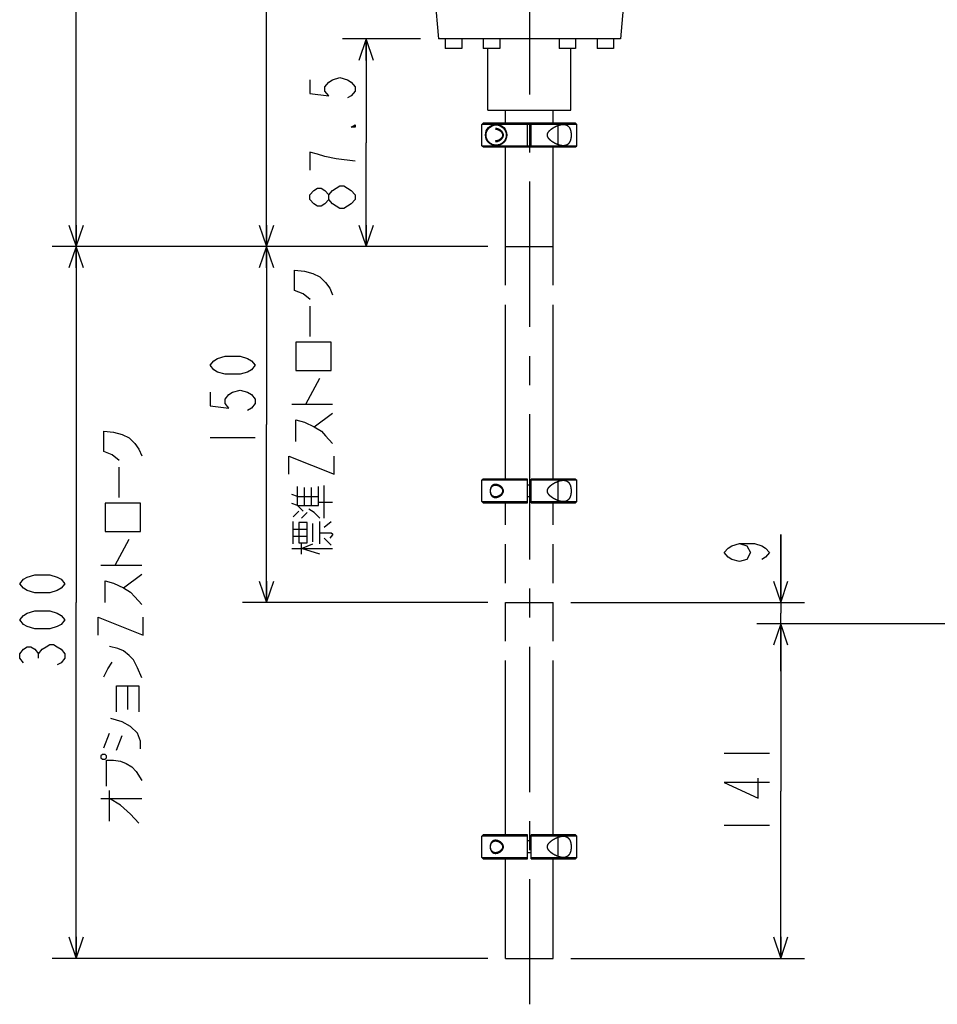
# Model space of a CAD drawing. Extents: x 0 to 594, y 0 to 420.
# Tile 23 of 67: x 212 to 289, y 110 to 193. Entities that reach past the tile are written whole.
import ezdxf

# ---------------------------------------------------------------- set-up
doc = ezdxf.new("R2010")
doc.units = 0
doc.header["$LTSCALE"] = 32.67
for name, pattern in [('CENTER', [0.6, 0.375, -0.075, 0.075, -0.075]), ('HIDDEN', [0.2, 0.1, -0.1]), ('PHANTOM', [0.8, 0.45, -0.05, 0.1, -0.05, 0.1, -0.05])]:
    doc.linetypes.add(name, pattern=pattern)
doc.layers.get('0').update_dxf_attribs({"linetype": 'CONTINUOUS'})
for name, color, linetype in [('DEFAULT_1', 7, 'CENTER'), ('DEFAULT_2', 8, 'HIDDEN'), ('DEFAULT_3', 7, 'PHANTOM'), ('DRA_ITEM', 7, 'CONTINUOUS'), ('DRIV_DIM', 7, 'CONTINUOUS')]:
    doc.layers.add(name, color=color, linetype=linetype)
doc.styles.get("Standard").update_dxf_attribs({"font": 'txt', "width": 0.8})
doc.dimstyles.new('DIMSTYLE_1', dxfattribs={"dimtxt": 3.8, "dimasz": 1.8, "dimexe": 0.18, "dimexo": 0.0625, "dimgap": 0.09, "dimtad": 1, "dimdec": 3, "dimlfac": 5, "dimtxsty": 'STANDARD', "dimblk": 'OPEN', "dimblk1": 'OPEN', "dimblk2": 'OPEN', "dimcen": 0.09, "dimazin": 3, "dimtp": 0.001, "dimtm": 0.001, "dimtfac": 1, "dimtdec": 3, "dimtofl": 0, "dimtmove": 0, "dimatfit": 3, "dimtolj": 1})

# ---------------------------------------------------------------- blocks, each defined once
blk = doc.blocks.new('_OPEN')
at = {"color": 0, "linetype": 'BYBLOCK'}
for p, q in [((0, 0), (-1, 0.342)), ((-1, -0.342), (0, 0)), ((-1, 0), (0, 0))]:
    blk.add_line(p, q, dxfattribs=at)
blk = doc.blocks.new('*D0')
at = {"layer": 'DRIV_DIM', "color": 2, "linetype": 'CONTINUOUS'}
for p, q in [((251.318, 173.646), (230.654, 173.646)), ((232.654, 173.646), (232.654, 158.646)), ((232.654, 143.646), (232.654, 158.646)), ((251.318, 143.646), (230.654, 143.646))]:
    blk.add_line(p, q, dxfattribs=at)
at = {"layer": 'DRIV_DIM', "color": 2, "linetype": 'CONTINUOUS', "xscale": 1.8, "yscale": 1.8, "zscale": 1.8}
for p, rotation in [((232.654, 173.646), 90), ((232.654, 143.646), 270)]:
    blk.add_blockref('_OPEN', p, dxfattribs=dict(at, rotation=rotation))
blk = doc.blocks.new('*D1')
at = {"layer": 'DRIV_DIM', "color": 2, "linetype": 'CONTINUOUS'}
for p, q in [((251.318, 173.646), (214.614, 173.646)), ((216.614, 173.646), (216.614, 143.646)), ((216.614, 113.646), (216.614, 143.646)), ((251.318, 113.646), (214.614, 113.646))]:
    blk.add_line(p, q, dxfattribs=at)
at = {"layer": 'DRIV_DIM', "color": 2, "linetype": 'CONTINUOUS', "xscale": 1.8, "yscale": 1.8, "zscale": 1.8}
for p, rotation in [((216.614, 173.646), 90), ((216.614, 113.646), 270)]:
    blk.add_blockref('_OPEN', p, dxfattribs=dict(at, rotation=rotation))
blk = doc.blocks.new('*D2')
at = {"layer": 'DRIV_DIM', "color": 2, "linetype": 'CONTINUOUS'}
for p, q in [((275.996, 143.646), (275.996, 149.366)), ((275.996, 149.366), (275.996, 142.746)), ((258.318, 143.646), (277.996, 143.646)), ((275.996, 137.846), (275.996, 142.746)), ((339.318, 141.846), (273.996, 141.846)), ((275.996, 141.846), (275.996, 137.846))]:
    blk.add_line(p, q, dxfattribs=at)
at = {"layer": 'DRIV_DIM', "color": 2, "linetype": 'CONTINUOUS', "xscale": 1.8, "yscale": 1.8, "zscale": 1.8}
for p, rotation in [((275.996, 143.646), 270), ((275.996, 141.846), 90)]:
    blk.add_blockref('_OPEN', p, dxfattribs=dict(at, rotation=rotation))
blk = doc.blocks.new('*D3')
at = {"layer": 'DRIV_DIM', "color": 2, "linetype": 'CONTINUOUS'}
for p, q in [((339.318, 141.846), (273.996, 141.846)), ((275.996, 141.846), (275.996, 127.746)), ((275.996, 113.646), (275.996, 127.746)), ((258.318, 113.646), (277.996, 113.646))]:
    blk.add_line(p, q, dxfattribs=at)
at = {"layer": 'DRIV_DIM', "color": 2, "linetype": 'CONTINUOUS', "xscale": 1.8, "yscale": 1.8, "zscale": 1.8}
for p, rotation in [((275.996, 141.846), 90), ((275.996, 113.646), 270)]:
    blk.add_blockref('_OPEN', p, dxfattribs=dict(at, rotation=rotation))
blk = doc.blocks.new('*D4')
at = {"layer": 'DRIV_DIM', "color": 2, "linetype": 'CONTINUOUS'}
for p, q in [((249.42, 243.646), (230.654, 243.646)), ((232.654, 243.646), (232.654, 208.646)), ((232.654, 173.646), (232.654, 208.646)), ((251.318, 173.646), (230.654, 173.646))]:
    blk.add_line(p, q, dxfattribs=at)
at = {"layer": 'DRIV_DIM', "color": 2, "linetype": 'CONTINUOUS', "xscale": 1.8, "yscale": 1.8, "zscale": 1.8}
for p, rotation in [((232.654, 243.646), 90), ((232.654, 173.646), 270)]:
    blk.add_blockref('_OPEN', p, dxfattribs=dict(at, rotation=rotation))
blk = doc.blocks.new('*D5')
at = {"layer": 'DRIV_DIM', "color": 2, "linetype": 'CONTINUOUS'}
for p, q in [((249.418, 273.646), (214.614, 273.646)), ((216.614, 273.646), (216.614, 223.646)), ((216.614, 173.646), (216.614, 223.646)), ((251.318, 173.646), (214.614, 173.646))]:
    blk.add_line(p, q, dxfattribs=at)
at = {"layer": 'DRIV_DIM', "color": 2, "linetype": 'CONTINUOUS', "xscale": 1.8, "yscale": 1.8, "zscale": 1.8}
for p, rotation in [((216.614, 273.646), 90), ((216.614, 173.646), 270)]:
    blk.add_blockref('_OPEN', p, dxfattribs=dict(at, rotation=rotation))
blk = doc.blocks.new('*D7')
at = {"layer": 'DRIV_DIM', "color": 2, "linetype": 'CONTINUOUS'}
for p, q in [((260.218, 273.646), (412.367, 273.646)), ((410.367, 273.646), (410.367, 207.746)), ((410.367, 141.846), (410.367, 207.746)), ((384.318, 141.846), (412.367, 141.846))]:
    blk.add_line(p, q, dxfattribs=at)
at = {"layer": 'DRIV_DIM', "color": 2, "linetype": 'CONTINUOUS', "xscale": 1.8, "yscale": 1.8, "zscale": 1.8}
for p, rotation in [((410.367, 273.646), 90), ((410.367, 141.846), 270)]:
    blk.add_blockref('_OPEN', p, dxfattribs=dict(at, rotation=rotation))
blk = doc.blocks.new('*D27')
at = {"layer": 'DRIV_DIM', "color": 2, "linetype": 'CONTINUOUS'}
for p, q in [((245.65, 191.146), (239.072, 191.146)), ((241.072, 191.146), (241.072, 182.396)), ((241.072, 173.646), (241.072, 182.396)), ((251.318, 173.646), (239.072, 173.646))]:
    blk.add_line(p, q, dxfattribs=at)
at = {"layer": 'DRIV_DIM', "color": 2, "linetype": 'CONTINUOUS', "xscale": 1.8, "yscale": 1.8, "zscale": 1.8}
for p, rotation in [((241.072, 191.146), 90), ((241.072, 173.646), 270)]:
    blk.add_blockref('_OPEN', p, dxfattribs=dict(at, rotation=rotation))

msp = doc.modelspace()

# ---------------------------------------------------------------- linework, layer by layer
at = {"color": 7, "linetype": 'CONTINUOUS'}
for p, q in [((246.83748, 194.71852), (247.15, 191.1464)), ((262.76963, 194.39869), (262.48509, 191.1464)), ((262.48509, 191.1464), (247.15, 191.1464)), ((247.71754, 191.1464), (247.71754, 190.3464)), ((249.11754, 191.1464), (249.11754, 190.3464)), ((250.91754, 191.1464), (250.91754, 190.3464)), ((252.31754, 191.1464), (252.31754, 190.3464)), ((257.31754, 191.1464), (257.31754, 190.3464)), ((258.71754, 191.1464), (258.71754, 190.3464)), ((260.51754, 191.1464), (260.51754, 190.3464)), ((261.91754, 191.1464), (261.91754, 190.3464)), ((249.11754, 190.3464), (247.71754, 190.3464)), ((252.31754, 190.3464), (250.91754, 190.3464)), ((251.31754, 185.1464), (251.31754, 190.3464)), ((258.71754, 190.3464), (257.31754, 190.3464)), ((258.31754, 185.1464), (258.31754, 190.3464)), ((261.91754, 190.3464), (260.51754, 190.3464)), ((251.31754, 185.1464), (258.31754, 185.1464)), ((252.81754, 184.0464), (252.81754, 185.1464)), ((256.81754, 184.0464), (256.81754, 185.1464)), ((250.82036, 182.1464), (250.82036, 183.9464)), ((252.00974, 183.94636), (250.82036, 183.9464)), ((258.71742, 184.0464), (250.92043, 184.0464)), ((258.81754, 183.94636), (252.02535, 183.94636)), ((258.71751, 184.0464), (258.81754, 183.94636)), ((258.81754, 182.14643), (258.81754, 183.94636)), ((250.82036, 182.1464), (252.00974, 182.14643)), ((250.92043, 182.0464), (258.71742, 182.0464)), ((252.02535, 182.14643), (258.81754, 182.14643)), ((252.81754, 173.6464), (252.81754, 182.0464)), ((256.81754, 173.6464), (256.81754, 182.0464)), ((258.71751, 182.0464), (258.81754, 182.14643)), ((252.81754, 173.6464), (256.81754, 173.6464))]:
    msp.add_line(p, q, dxfattribs=at)
for radius in [0.9, 0.85]:
    msp.add_circle((252.01754, 183.0464), radius, dxfattribs=at)
for points, knots in [([(250.82036, 183.9464), (250.83712, 183.96314), (250.87051, 183.99644), (250.90383, 184.02981), (250.92043, 184.0464)], [0, 0, 0, 0, 0.5024294, 1, 1, 1, 1]), ([(250.92043, 182.0464), (250.90383, 182.06298), (250.87051, 182.09635), (250.83712, 182.12965), (250.82036, 182.1464)], [0, 0, 0, 0, 0.49760162, 1, 1, 1, 1])]:
    msp.add_open_spline(points, degree=3, knots=knots, dxfattribs=at)
at = {"layer": 'DEFAULT_1', "color": 7, "linetype": 'CENTER'}
msp.add_line((254.81754, 277.13145), (254.81754, 109.77107), dxfattribs=at)
at = {"layer": 'DEFAULT_2', "color": 8, "linetype": 'HIDDEN'}
for points in [[(251.96097, 182.4964, 2.8), (252.01597, 182.4964, 2.8545), (252.12037, 182.51286, 2.95687), (252.26117, 182.56636, 3.07789), (252.38328, 182.63849, 3.17512), (252.48704, 182.72553, 3.25162), (252.56799, 182.82541, 3.30781), (252.61834, 182.93035, 3.34125), (252.63734, 183.03865, 3.3536), (252.62263, 183.14957, 3.34405), (252.57434, 183.25778, 3.31212), (252.49305, 183.36141, 3.25592), (252.389, 183.45035, 3.17952), (252.26531, 183.52458, 3.08136), (252.12259, 183.57948, 2.95899), (252.01674, 183.5964, 2.85523), (251.96097, 183.5964, 2.8)], [(251.96097, 153.5964, 2.8), (251.90288, 153.5964, 2.74113), (251.7985, 153.57714, 2.62661), (251.67891, 153.50429, 2.48161), (251.59144, 153.3954, 2.36579), (251.53655, 153.26642, 2.28837), (251.50903, 153.11842, 2.24807), (251.50914, 152.9738, 2.24822), (251.53646, 152.82658, 2.28825), (251.59178, 152.6968, 2.36625), (251.67892, 152.58854, 2.48163), (251.79878, 152.51552, 2.62693), (251.903, 152.4964, 2.74126), (251.96097, 152.4964, 2.8)], [(251.96097, 152.4964, 2.8), (252.01597, 152.4964, 2.8545), (252.12037, 152.51286, 2.95687), (252.26117, 152.56636, 3.07789), (252.38328, 152.63849, 3.17512), (252.48704, 152.72553, 3.25162), (252.56799, 152.82541, 3.30781), (252.61834, 152.93035, 3.34125), (252.63734, 153.03865, 3.3536), (252.62263, 153.14957, 3.34405), (252.57434, 153.25778, 3.31212), (252.49305, 153.36141, 3.25592), (252.389, 153.45035, 3.17952), (252.26531, 153.52458, 3.08136), (252.12259, 153.57948, 2.95899), (252.01674, 153.5964, 2.85523), (251.96097, 153.5964, 2.8)], [(251.96097, 123.5964, 2.8), (251.90288, 123.5964, 2.74113), (251.7985, 123.57714, 2.62661), (251.67891, 123.50429, 2.48161), (251.59144, 123.3954, 2.36579), (251.53655, 123.26642, 2.28837), (251.50903, 123.11842, 2.24807), (251.50914, 122.9738, 2.24822), (251.53646, 122.82658, 2.28825), (251.59178, 122.6968, 2.36625), (251.67892, 122.58854, 2.48163), (251.79878, 122.51552, 2.62693), (251.903, 122.4964, 2.74126), (251.96097, 122.4964, 2.8)], [(251.96097, 122.4964, 2.8), (252.01597, 122.4964, 2.8545), (252.12037, 122.51286, 2.95687), (252.26117, 122.56636, 3.07789), (252.38328, 122.63849, 3.17512), (252.48704, 122.72553, 3.25162), (252.56799, 122.82541, 3.30781), (252.61834, 122.93035, 3.34125), (252.63734, 123.03865, 3.3536), (252.62263, 123.14957, 3.34405), (252.57434, 123.25778, 3.31212), (252.49305, 123.36141, 3.25592), (252.389, 123.45035, 3.17952), (252.26531, 123.52458, 3.08136), (252.12259, 123.57948, 2.95899), (252.01674, 123.5964, 2.85523), (251.96097, 123.5964, 2.8)]]:
    msp.add_open_spline(points, degree=3, dxfattribs=at)
at = {"layer": 'DEFAULT_3', "color": 8, "linetype": 'PHANTOM'}
for p, q in [((250.91758, 184.0464), (250.81754, 183.94636)), ((250.81754, 182.14643), (250.81754, 183.94636)), ((252.02535, 183.94636), (250.81754, 183.94636)), ((250.92043, 184.0464), (250.91765, 184.0464)), ((254.66754, 183.9464), (252.02535, 183.94636)), ((254.66754, 182.0464), (254.66754, 184.0464)), ((254.96754, 182.0464), (254.96754, 184.0464)), ((257.66644, 183.94636), (254.96754, 183.9464)), ((257.21754, 183.85232), (257.21754, 182.2417)), ((250.91758, 182.0464), (250.81754, 182.14643)), ((250.81754, 182.14643), (252.02535, 182.14643)), ((250.91765, 182.0464), (250.92043, 182.0464)), ((252.02535, 182.14643), (254.66754, 182.1464)), ((254.96754, 182.1464), (257.66644, 182.14643)), ((252.81754, 154.0464), (252.81754, 173.6464)), ((256.81754, 154.0464), (256.81754, 173.6464)), ((250.91758, 154.0464), (250.81754, 153.94636)), ((254.66754, 153.9464), (250.81754, 153.94636)), ((250.81754, 152.14643), (250.81754, 153.94636)), ((254.66754, 154.0464), (250.91765, 154.0464)), ((254.66754, 152.0464), (254.66754, 154.0464)), ((254.96754, 152.0464), (254.96754, 154.0464)), ((258.71744, 154.0464), (254.96754, 154.0464)), ((257.66644, 153.94636), (254.96754, 153.9464)), ((257.21754, 153.85232), (257.21754, 152.2417)), ((258.81754, 153.94636), (257.68174, 153.94636)), ((258.71751, 154.0464), (258.81754, 153.94636)), ((258.81754, 152.14643), (258.81754, 153.94636)), ((254.96754, 153.5464), (254.66754, 153.5464)), ((250.91758, 152.0464), (250.81754, 152.14643)), ((250.81754, 152.14643), (254.66754, 152.1464)), ((250.91765, 152.0464), (254.66754, 152.0464)), ((252.81754, 124.0464), (252.81754, 152.0464)), ((254.96754, 152.5464), (254.66754, 152.5464)), ((254.96754, 152.1464), (257.66644, 152.14643)), ((254.96754, 152.0464), (258.71744, 152.0464)), ((256.81754, 124.0464), (256.81754, 152.0464)), ((257.68174, 152.14643), (258.81754, 152.14643)), ((258.71751, 152.0464), (258.81754, 152.14643)), ((252.81754, 143.6464), (256.81754, 143.6464)), ((250.91758, 124.0464), (250.81754, 123.94636)), ((254.66754, 123.9464), (250.81754, 123.94636)), ((250.81754, 122.14643), (250.81754, 123.94636)), ((254.66754, 124.0464), (250.91765, 124.0464)), ((254.66754, 122.0464), (254.66754, 124.0464)), ((254.96754, 122.0464), (254.96754, 124.0464)), ((258.71744, 124.0464), (254.96754, 124.0464)), ((257.66644, 123.94636), (254.96754, 123.9464)), ((257.21754, 123.85232), (257.21754, 122.2417)), ((258.81754, 123.94636), (257.68174, 123.94636)), ((258.71751, 124.0464), (258.81754, 123.94636)), ((258.81754, 122.14643), (258.81754, 123.94636)), ((254.96754, 123.5464), (254.66754, 123.5464)), ((250.91758, 122.0464), (250.81754, 122.14643)), ((250.81754, 122.14643), (254.66754, 122.1464)), ((250.91765, 122.0464), (254.66754, 122.0464)), ((252.81754, 113.6464), (252.81754, 122.0464)), ((254.96754, 122.5464), (254.66754, 122.5464)), ((254.96754, 122.1464), (257.66644, 122.14643)), ((254.96754, 122.0464), (258.71744, 122.0464)), ((256.81754, 113.6464), (256.81754, 122.0464)), ((257.68174, 122.14643), (258.81754, 122.14643)), ((258.71751, 122.0464), (258.81754, 122.14643)), ((252.81754, 113.6464), (256.81754, 113.6464))]:
    msp.add_line(p, q, dxfattribs=at)
for points, knots in [([(251.96097, 183.5464), (251.98857, 183.5464), (252.0418, 183.54181), (252.11819, 183.52431), (252.1905, 183.49863), (252.26156, 183.46443), (252.33186, 183.42061), (252.39858, 183.36717), (252.45729, 183.3058), (252.50444, 183.23883), (252.53798, 183.16786), (252.55661, 183.09323), (252.5586, 183.01617), (252.54328, 182.94048), (252.51348, 182.87064), (252.47366, 182.8086), (252.42688, 182.75394), (252.37521, 182.70615), (252.32076, 182.66525), (252.2655, 182.6312), (252.21082, 182.60363), (252.15759, 182.58206), (252.1063, 182.56595), (252.05691, 182.55473), (252.00872, 182.54798), (251.97682, 182.5464), (251.96097, 182.5464)], [0, 0, 0, 0, 0.04874527, 0.0938704, 0.13808737, 0.18397538, 0.23288529, 0.28406276, 0.33454461, 0.38238186, 0.42808923, 0.47238233, 0.51725383, 0.56307726, 0.60766088, 0.65058142, 0.6927773, 0.73438012, 0.7746429, 0.81285141, 0.84886034, 0.88265973, 0.91416795, 0.94369363, 0.97201589, 1, 1, 1, 1]), ([(257.23306, 182.23447), (257.17825, 182.25433), (257.06758, 182.30023), (256.90983, 182.38118), (256.76299, 182.47183), (256.63313, 182.56772), (256.52126, 182.66877), (256.43014, 182.77561), (256.36547, 182.88788), (256.33272, 183.00808), (256.34069, 183.13561), (256.39388, 183.26362), (256.48341, 183.38466), (256.59787, 183.49606), (256.72642, 183.59564), (256.85801, 183.68079), (256.98367, 183.7503), (257.09854, 183.80515), (257.20293, 183.84814), (257.30041, 183.88226), (257.39433, 183.90924), (257.48652, 183.92949), (257.57707, 183.94257), (257.63701, 183.9461), (257.66644, 183.94636)], [0, 0, 0, 0, 0.05867704, 0.12046371, 0.17833719, 0.23223286, 0.28277778, 0.32981092, 0.37307455, 0.41218779, 0.45351153, 0.49922469, 0.54974886, 0.60414417, 0.65955963, 0.71321796, 0.76179918, 0.80404546, 0.84131325, 0.8754115, 0.90797308, 0.93964325, 0.97036721, 1, 1, 1, 1]), ([(257.68174, 183.94636), (257.75151, 183.94574), (257.88326, 183.9285), (258.05428, 183.83941), (258.17786, 183.70384), (258.26148, 183.53736), (258.31373, 183.3489), (258.33867, 183.14774), (258.33846, 182.94146), (258.31307, 182.74052), (258.26052, 182.5531), (258.1772, 182.38832), (258.05447, 182.25363), (257.88378, 182.16437), (257.75163, 182.14705), (257.68174, 182.14643)], [0, 0, 0, 0, 0.08359738, 0.15615357, 0.22628529, 0.2997239, 0.37744884, 0.45954645, 0.54186409, 0.62401097, 0.70148641, 0.77402431, 0.84337177, 0.91626561, 1, 1, 1, 1]), ([(257.66644, 182.14643), (257.59387, 182.14707), (257.45249, 182.16558), (257.31017, 182.20694), (257.23917, 182.23226), (257.23306, 182.23447)], [0, 0, 0, 0, 0.49063196, 0.95611083, 1, 1, 1, 1]), ([(257.23306, 152.23447), (257.17825, 152.25433), (257.06758, 152.30023), (256.90983, 152.38118), (256.76299, 152.47183), (256.63313, 152.56772), (256.52126, 152.66877), (256.43014, 152.77561), (256.36547, 152.88788), (256.33272, 153.00808), (256.34069, 153.13561), (256.39388, 153.26362), (256.48341, 153.38466), (256.59787, 153.49606), (256.72642, 153.59564), (256.85801, 153.68079), (256.98367, 153.7503), (257.09854, 153.80515), (257.20293, 153.84814), (257.30041, 153.88226), (257.39433, 153.90924), (257.48652, 153.92949), (257.57707, 153.94257), (257.63701, 153.9461), (257.66644, 153.94636)], [0, 0, 0, 0, 0.05867704, 0.12046371, 0.17833719, 0.23223286, 0.28277778, 0.32981092, 0.37307455, 0.41218779, 0.45351153, 0.49922469, 0.54974886, 0.60414417, 0.65955963, 0.71321796, 0.76179918, 0.80404546, 0.84131325, 0.8754115, 0.90797308, 0.93964325, 0.97036721, 1, 1, 1, 1]), ([(257.68174, 153.94636), (257.75151, 153.94574), (257.88326, 153.9285), (258.05428, 153.83941), (258.17786, 153.70384), (258.26148, 153.53736), (258.31373, 153.3489), (258.33867, 153.14774), (258.33846, 152.94146), (258.31307, 152.74052), (258.26052, 152.5531), (258.1772, 152.38832), (258.05447, 152.25363), (257.88378, 152.16437), (257.75163, 152.14705), (257.68174, 152.14643)], [0, 0, 0, 0, 0.08359738, 0.15615357, 0.22628529, 0.2997239, 0.37744884, 0.45954645, 0.54186409, 0.62401097, 0.70148641, 0.77402431, 0.84337177, 0.91626561, 1, 1, 1, 1]), ([(251.96097, 152.5464), (251.92899, 152.5464), (251.86341, 152.55295), (251.76769, 152.58772), (251.6808, 152.65264), (251.61274, 152.74501), (251.5675, 152.85597), (251.54484, 152.97598), (251.54333, 153.09989), (251.56334, 153.22234), (251.60696, 153.33757), (251.67501, 153.43464), (251.76361, 153.5032), (251.86151, 153.53961), (251.9285, 153.5464), (251.96097, 153.5464)], [0, 0, 0, 0, 0.06586918, 0.13447092, 0.20718281, 0.28588701, 0.36775192, 0.45196729, 0.53598003, 0.62175069, 0.70606373, 0.78768092, 0.86265372, 0.93311915, 1, 1, 1, 1]), ([(251.96097, 153.5464), (251.98857, 153.5464), (252.0418, 153.54181), (252.11819, 153.52431), (252.1905, 153.49863), (252.26156, 153.46443), (252.33186, 153.42061), (252.39858, 153.36717), (252.45729, 153.3058), (252.50444, 153.23883), (252.53798, 153.16786), (252.55661, 153.09323), (252.5586, 153.01617), (252.54328, 152.94048), (252.51348, 152.87064), (252.47366, 152.8086), (252.42688, 152.75394), (252.37521, 152.70615), (252.32076, 152.66525), (252.2655, 152.6312), (252.21082, 152.60363), (252.15759, 152.58206), (252.1063, 152.56595), (252.05691, 152.55473), (252.00872, 152.54798), (251.97682, 152.5464), (251.96097, 152.5464)], [0, 0, 0, 0, 0.04874527, 0.0938704, 0.13808737, 0.18397538, 0.23288529, 0.28406276, 0.33454461, 0.38238186, 0.42808923, 0.47238233, 0.51725383, 0.56307726, 0.60766088, 0.65058142, 0.6927773, 0.73438012, 0.7746429, 0.81285141, 0.84886034, 0.88265973, 0.91416795, 0.94369363, 0.97201589, 1, 1, 1, 1]), ([(257.66644, 152.14643), (257.59387, 152.14707), (257.45249, 152.16558), (257.31017, 152.20694), (257.23917, 152.23226), (257.23306, 152.23447)], [0, 0, 0, 0, 0.49063196, 0.95611083, 1, 1, 1, 1]), ([(257.23306, 122.23447), (257.17825, 122.25433), (257.06758, 122.30023), (256.90983, 122.38118), (256.76299, 122.47183), (256.63313, 122.56772), (256.52126, 122.66877), (256.43014, 122.77561), (256.36547, 122.88788), (256.33272, 123.00808), (256.34069, 123.13561), (256.39388, 123.26362), (256.48341, 123.38466), (256.59787, 123.49606), (256.72642, 123.59564), (256.85801, 123.68079), (256.98367, 123.7503), (257.09854, 123.80515), (257.20293, 123.84814), (257.30041, 123.88226), (257.39433, 123.90924), (257.48652, 123.92949), (257.57707, 123.94257), (257.63701, 123.9461), (257.66644, 123.94636)], [0, 0, 0, 0, 0.05867704, 0.12046371, 0.17833719, 0.23223286, 0.28277778, 0.32981092, 0.37307455, 0.41218779, 0.45351153, 0.49922469, 0.54974886, 0.60414417, 0.65955963, 0.71321796, 0.76179918, 0.80404546, 0.84131325, 0.8754115, 0.90797308, 0.93964325, 0.97036721, 1, 1, 1, 1]), ([(257.68174, 123.94636), (257.75151, 123.94574), (257.88326, 123.9285), (258.05428, 123.83941), (258.17786, 123.70384), (258.26148, 123.53736), (258.31373, 123.3489), (258.33867, 123.14774), (258.33846, 122.94146), (258.31307, 122.74052), (258.26052, 122.5531), (258.1772, 122.38832), (258.05447, 122.25363), (257.88378, 122.16437), (257.75163, 122.14705), (257.68174, 122.14643)], [0, 0, 0, 0, 0.08359738, 0.15615357, 0.22628529, 0.2997239, 0.37744884, 0.45954645, 0.54186409, 0.62401097, 0.70148641, 0.77402431, 0.84337177, 0.91626561, 1, 1, 1, 1]), ([(251.96097, 122.5464), (251.92899, 122.5464), (251.86341, 122.55295), (251.76769, 122.58772), (251.6808, 122.65264), (251.61274, 122.74501), (251.5675, 122.85597), (251.54484, 122.97598), (251.54333, 123.09989), (251.56334, 123.22234), (251.60696, 123.33757), (251.67501, 123.43464), (251.76361, 123.5032), (251.86151, 123.53961), (251.9285, 123.5464), (251.96097, 123.5464)], [0, 0, 0, 0, 0.06586918, 0.13447092, 0.20718281, 0.28588701, 0.36775192, 0.45196729, 0.53598003, 0.62175069, 0.70606373, 0.78768092, 0.86265372, 0.93311915, 1, 1, 1, 1]), ([(251.96097, 123.5464), (251.98857, 123.5464), (252.0418, 123.54181), (252.11819, 123.52431), (252.1905, 123.49863), (252.26156, 123.46443), (252.33186, 123.42061), (252.39858, 123.36717), (252.45729, 123.3058), (252.50444, 123.23883), (252.53798, 123.16786), (252.55661, 123.09323), (252.5586, 123.01617), (252.54328, 122.94048), (252.51348, 122.87064), (252.47366, 122.8086), (252.42688, 122.75394), (252.37521, 122.70615), (252.32076, 122.66525), (252.2655, 122.6312), (252.21082, 122.60363), (252.15759, 122.58206), (252.1063, 122.56595), (252.05691, 122.55473), (252.00872, 122.54798), (251.97682, 122.5464), (251.96097, 122.5464)], [0, 0, 0, 0, 0.04874527, 0.0938704, 0.13808737, 0.18397538, 0.23288529, 0.28406276, 0.33454461, 0.38238186, 0.42808923, 0.47238233, 0.51725383, 0.56307726, 0.60766088, 0.65058142, 0.6927773, 0.73438012, 0.7746429, 0.81285141, 0.84886034, 0.88265973, 0.91416795, 0.94369363, 0.97201589, 1, 1, 1, 1]), ([(257.66644, 122.14643), (257.59387, 122.14707), (257.45249, 122.16558), (257.31017, 122.20694), (257.23917, 122.23226), (257.23306, 122.23447)], [0, 0, 0, 0, 0.49063196, 0.95611083, 1, 1, 1, 1])]:
    msp.add_open_spline(points, degree=3, knots=knots, dxfattribs=at)
for points in [[(257.66644, 183.94636), (257.66898, 183.94639), (257.67153, 183.9464), (257.67407, 183.9464)], [(257.67407, 183.9464), (257.67535, 183.9464), (257.67663, 183.94639), (257.67792, 183.94639)], [(257.67792, 183.94639), (257.67919, 183.94638), (257.68047, 183.94637), (257.68174, 183.94636)], [(257.67027, 182.1464), (257.66899, 182.14641), (257.66772, 182.14642), (257.66644, 182.14643)], [(257.67407, 182.1464), (257.6728, 182.1464), (257.67154, 182.1464), (257.67027, 182.1464)], [(257.68174, 182.14643), (257.67919, 182.14641), (257.67663, 182.1464), (257.67407, 182.1464)], [(257.66644, 153.94636), (257.66898, 153.94639), (257.67153, 153.9464), (257.67407, 153.9464)], [(257.67407, 153.9464), (257.67535, 153.9464), (257.67663, 153.94639), (257.67792, 153.94639)], [(257.67792, 153.94639), (257.67919, 153.94638), (257.68047, 153.94637), (257.68174, 153.94636)], [(257.67027, 152.1464), (257.66899, 152.14641), (257.66772, 152.14642), (257.66644, 152.14643)], [(257.67407, 152.1464), (257.6728, 152.1464), (257.67154, 152.1464), (257.67027, 152.1464)], [(257.68174, 152.14643), (257.67919, 152.14641), (257.67663, 152.1464), (257.67407, 152.1464)], [(257.66644, 123.94636), (257.66898, 123.94639), (257.67153, 123.9464), (257.67407, 123.9464)], [(257.67407, 123.9464), (257.67535, 123.9464), (257.67663, 123.94639), (257.67792, 123.94639)], [(257.67792, 123.94639), (257.67919, 123.94638), (257.68047, 123.94637), (257.68174, 123.94636)], [(257.67027, 122.1464), (257.66899, 122.14641), (257.66772, 122.14642), (257.66644, 122.14643)], [(257.67407, 122.1464), (257.6728, 122.1464), (257.67154, 122.1464), (257.67027, 122.1464)], [(257.68174, 122.14643), (257.67919, 122.14641), (257.67663, 122.1464), (257.67407, 122.1464)]]:
    msp.add_open_spline(points, degree=3, dxfattribs=at)
at = {"layer": 'DRA_ITEM', "color": 2, "linetype": 'CONTINUOUS'}
for p, q in [((236.33581, 166.05928), (236.33581, 168.62428)), ((235.97955, 160.35927), (237.16706, 162.54428)), ((234.79206, 160.35927), (238.2358, 160.35927)), ((236.69205, 158.45928), (238.2358, 159.59928)), ((220.25416, 152.48558), (220.25416, 155.0506)), ((235.26705, 152.56927), (234.79206, 152.75927)), ((235.26705, 151.80928), (235.26705, 153.42427)), ((235.8608, 151.80928), (235.8608, 153.32927)), ((236.45456, 151.80928), (236.45456, 153.32927)), ((237.5233, 150.76427), (237.5233, 153.51928)), ((235.26705, 152.56927), (237.04831, 152.56927)), ((237.04831, 152.09428), (238.2358, 152.09428)), ((234.91081, 150.85928), (235.38581, 151.33427)), ((235.62331, 150.76427), (236.0983, 151.23928)), ((234.91081, 148.57928), (234.91081, 150.47927)), ((236.5733, 148.76927), (236.5733, 150.28928)), ((237.16706, 148.57928), (237.16706, 150.47927)), ((237.5233, 150.00428), (238.11705, 150.47927)), ((234.91081, 149.81427), (236.0983, 149.81427)), ((219.8979, 146.78559), (221.08541, 148.97058)), ((234.91081, 149.24427), (236.0983, 149.24427)), ((235.62331, 147.72428), (235.62331, 148.57928)), ((238.11705, 148.48427), (237.5233, 149.05427)), ((234.79206, 148.19927), (238.2358, 148.19927)), ((218.71041, 146.78559), (222.15415, 146.78559)), ((220.6104, 144.8856), (222.15415, 146.02559)), ((220.96666, 134.62559), (220.96666, 136.62059)), ((218.94791, 131.39559), (219.42291, 132.63059)), ((220.01665, 131.2056), (220.49167, 132.44058)), ((218.71041, 127.12059), (222.15415, 127.12059)), ((219.42291, 125.22059), (219.42291, 127.78558))]:
    msp.add_line(p, q, dxfattribs=at)
for points in [[(236.33581, 169.19428), (235.74206, 169.66927), (235.02957, 169.95427), (235.02957, 171.66427), (235.8608, 171.56928), (236.5733, 171.37927), (237.16706, 171.09427), (237.64206, 170.61928), (237.99831, 170.14428), (238.2358, 169.57426)], [(235.1483, 163.20927), (238.11705, 163.20927), (238.11705, 165.58427), (235.1483, 165.58427), (235.1483, 163.20927)], [(235.1483, 157.22427), (235.1483, 159.02928), (235.8608, 158.83927), (236.69205, 158.45928), (237.2858, 158.07927), (237.64206, 157.69927), (238.2358, 157.03428)], [(220.25416, 155.62059), (219.66041, 156.09559), (218.94791, 156.38059), (218.94791, 158.09059), (219.77915, 157.99558), (220.49167, 157.80559), (221.08541, 157.52059), (221.5604, 157.04559), (221.91666, 156.57058), (222.15415, 156.00058)], [(234.55455, 154.46927), (234.55455, 155.98927), (238.35455, 154.46927), (238.35455, 155.98927)], [(235.26705, 151.80928), (237.04831, 151.80928), (237.04831, 153.42427)], [(219.06665, 149.63558), (222.0354, 149.63558), (222.0354, 152.01059), (219.06665, 152.01059), (219.06665, 149.63558)], [(235.74206, 151.33427), (235.26705, 151.80928), (234.79206, 151.99928)], [(237.16706, 150.76427), (236.69205, 151.23928), (236.21706, 151.52428)], [(235.38581, 148.67427), (236.0983, 148.67427), (236.0983, 150.38427), (235.38581, 150.38427), (235.38581, 148.67427)], [(237.16706, 149.52927), (238.11705, 149.52927), (238.2358, 149.43428), (238.2358, 149.33927), (237.99831, 149.05427)], [(237.16706, 147.72428), (235.62331, 148.19927), (236.5733, 148.57928)], [(219.06665, 143.65059), (219.06665, 145.4556), (219.77915, 145.26558), (220.6104, 144.8856), (221.20416, 144.50559), (221.5604, 144.12558), (222.15415, 143.46058)], [(218.4729, 140.89558), (218.4729, 142.41559), (222.2729, 140.89558), (222.2729, 142.41559)], [(222.15415, 137.28559), (221.79791, 138.14059), (221.44165, 138.80558), (221.08541, 139.18559), (220.6104, 139.56559), (220.13541, 139.75558), (219.42291, 139.9456)], [(218.94791, 137.38058), (219.30415, 138.04559), (219.66041, 138.61559)], [(220.01665, 134.43558), (220.01665, 136.62059), (221.91666, 136.62059), (221.91666, 134.43558)], [(222.0354, 131.30058), (222.0354, 131.96559), (221.79791, 132.63059), (221.20416, 133.20059), (220.49167, 133.58058), (219.54166, 133.86558)], [(218.71041, 130.54059), (218.82916, 130.44558), (219.06665, 130.44558), (219.1854, 130.54059), (219.1854, 130.73058), (219.06665, 130.82559), (218.82916, 130.82559), (218.71041, 130.73058), (218.71041, 130.54059)], [(219.1854, 128.16559), (219.1854, 130.3506), (219.77915, 130.3506), (220.37291, 130.25559), (220.84791, 130.06558), (221.3229, 129.78058), (221.67916, 129.40059), (222.15415, 128.64058)], [(221.91666, 125.03059), (221.20416, 125.79058), (220.37291, 126.5506), (219.42291, 127.12059)]]:
    msp.add_lwpolyline(points, dxfattribs=at)
at = {"layer": 'DRIV_DIM', "color": 2, "linetype": 'CONTINUOUS'}
for p, q in [((227.90396, 157.56086), (231.70396, 157.56086)), ((213.44765, 138.94949), (213.44765, 139.32948)), ((271.24627, 130.93843), (275.04627, 130.93843)), ((271.24627, 124.85842), (275.04627, 124.85842))]:
    msp.add_line(p, q, dxfattribs=at)
for points in [[(236.32212, 187.69556), (236.32212, 186.55556), (237.90545, 186.36557), (237.58878, 186.74556), (237.58878, 187.12556), (237.90545, 187.50557), (238.22212, 187.69556), (238.85545, 187.88557), (239.48879, 187.69556), (239.80546, 187.50557), (240.12213, 187.12556), (240.12213, 186.74556), (239.80546, 186.36557), (239.48879, 186.17556)], [(240.12213, 183.89556), (240.12213, 183.70557), (239.80546, 183.70557), (240.12213, 183.89556)], [(240.12213, 180.85557), (238.53878, 181.04556), (237.58878, 181.23556), (236.95546, 181.42557), (236.32212, 181.61556), (236.32212, 180.09556)], [(237.90545, 177.62557), (237.58878, 177.24556), (237.27213, 177.05557), (236.95546, 177.05557), (236.63879, 177.24556), (236.32212, 177.62557), (236.32212, 178.00557), (236.63879, 178.38556), (236.95546, 178.57557), (237.27213, 178.57557), (237.58878, 178.38556), (237.90545, 178.00557)], [(240.12213, 177.62557), (239.80546, 177.24556), (239.48879, 177.05557), (239.17212, 176.86556), (238.85545, 176.86556), (238.53878, 177.05557), (238.22212, 177.24556), (237.90545, 177.62557), (237.90545, 178.00557), (238.22212, 178.38556), (238.53878, 178.57557), (238.85545, 178.76557), (239.17212, 178.76557), (239.48879, 178.57557), (239.80546, 178.38556), (240.12213, 178.00557), (240.12213, 177.62557)], [(231.70396, 163.64086), (231.38729, 163.26086), (231.07064, 163.07086), (230.4373, 162.88087), (229.17063, 162.88087), (228.53729, 163.07086), (228.22063, 163.26086), (227.90396, 163.64086), (228.22063, 164.02087), (228.53729, 164.21086), (229.17063, 164.40086), (230.4373, 164.40086), (231.07064, 164.21086), (231.38729, 164.02087), (231.70396, 163.64086)], [(227.90396, 161.36087), (227.90396, 160.22087), (229.4873, 160.03086), (229.17063, 160.41086), (229.17063, 160.79087), (229.4873, 161.17087), (229.80397, 161.36087), (230.4373, 161.55086), (231.07064, 161.36087), (231.38729, 161.17087), (231.70396, 160.79087), (231.70396, 160.41086), (231.38729, 160.03086), (231.07064, 159.84086)], [(272.51294, 148.60605), (273.14628, 148.41606), (273.46295, 147.84606), (273.14628, 147.27606), (272.51294, 147.08607), (271.87961, 147.27606), (271.56294, 147.46606), (271.24627, 147.84606), (271.56294, 148.22607), (271.87961, 148.41606), (272.51294, 148.60605), (273.77962, 148.60605), (274.41295, 148.41606), (274.7296, 148.22607), (275.04627, 147.84606), (274.7296, 147.46606), (274.41295, 147.27606)], [(215.66433, 145.21949), (215.34766, 144.83948), (215.03099, 144.64949), (214.39765, 144.45949), (213.13098, 144.45949), (212.49764, 144.64949), (212.18099, 144.83948), (211.86433, 145.21949), (212.18099, 145.59949), (212.49764, 145.78948), (213.13098, 145.97948), (214.39765, 145.97948), (215.03099, 145.78948), (215.34766, 145.59949), (215.66433, 145.21949)], [(215.66433, 142.17948), (215.34766, 141.79949), (215.03099, 141.60948), (214.39765, 141.41948), (213.13098, 141.41948), (212.49764, 141.60948), (212.18099, 141.79949), (211.86433, 142.17948), (212.18099, 142.55948), (212.49764, 142.74948), (213.13098, 142.93949), (214.39765, 142.93949), (215.03099, 142.74948), (215.34766, 142.55948), (215.66433, 142.17948)], [(212.18099, 138.56949), (211.86433, 138.94949), (211.86433, 139.32948), (212.18099, 139.70949), (212.49764, 139.89948), (212.81431, 139.89948), (213.13098, 139.70949), (213.44765, 139.32948), (213.76432, 139.70949), (214.08099, 139.89948), (214.39765, 140.08949), (214.71432, 140.08949), (215.03099, 139.89948), (215.34766, 139.70949), (215.66433, 139.32948), (215.66433, 138.94949), (215.34766, 138.56949), (215.03099, 138.37948)], [(275.04627, 128.46842), (271.24627, 128.46842), (274.09629, 127.13843), (274.09629, 128.84843)]]:
    msp.add_lwpolyline(points, dxfattribs=at)

# ---------------------------------------------------------------- dimensions: what is measured, and where the dimension line sits
for base, p1, p2, angle, picture, middle in [((216.61432, 173.6464), (249.41758, 273.6464), (251.31754, 173.6464), 270, '*D5', (215.66432, 217.16065)), ((410.36691, 141.8464), (260.21751, 273.6464), (384.31754, 141.8464), 270, '*D7', (409.41691, 196.00571)), ((232.65397, 243.6464), (251.31754, 173.6464), (249.42046, 243.6464), 90, '*D4', (231.70397, 204.53721)), ((241.07212, 191.1464), (251.31754, 173.6464), (245.65, 191.1464), 90, '*D27', (240.12212, 176.29556)), ((216.61432, 113.6464), (251.31754, 173.6464), (251.31754, 113.6464), 270, '*D1', (215.66432, 137.61948)), ((232.65397, 143.6464), (251.31754, 173.6464), (251.31754, 143.6464), 270, '*D0', (231.70397, 156.04086)), ((275.99628, 143.6464), (339.31754, 141.8464), (258.31754, 143.6464), 90, '*D2', (275.04628, 146.32606)), ((275.99628, 113.6464), (339.31754, 141.8464), (258.31754, 113.6464), 270, '*D3', (275.04628, 123.33843))]:
    dim = msp.add_linear_dim(base=base, p1=p1, p2=p2, angle=angle, dimstyle='DIMSTYLE_1', dxfattribs=at)
    dim.commit()
    dim.dimension.update_dxf_attribs({"geometry": picture, "text_midpoint": middle, "dimtype": 160})

doc.saveas('drawing.dxf')
